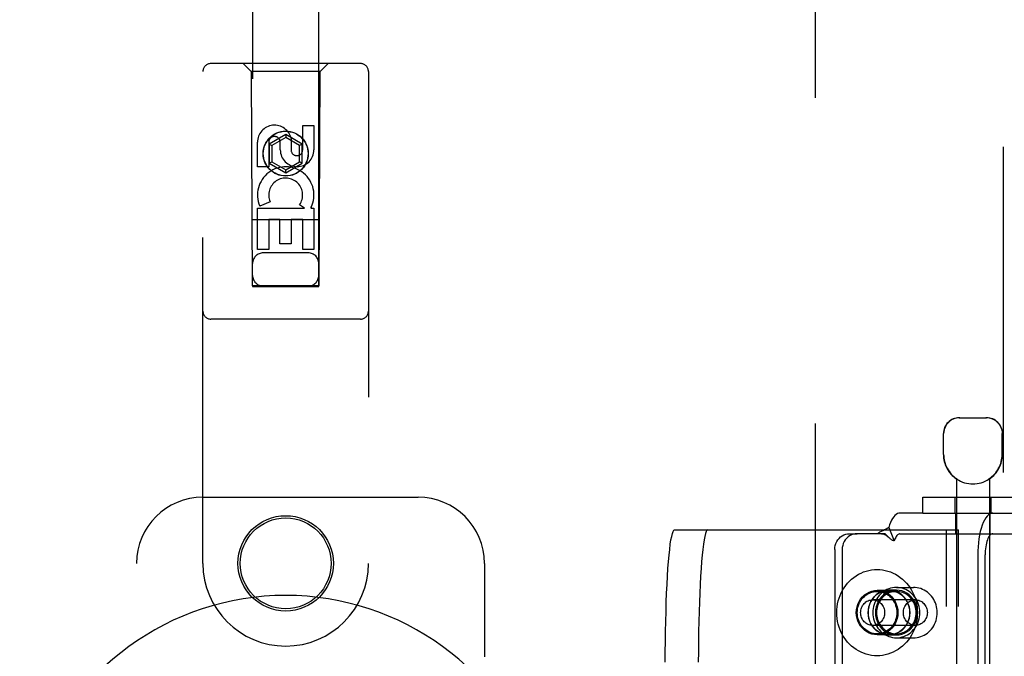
# Model space of a CAD drawing. Header units: inches. Extents: x 0 to 224, y 0 to 145.
# Tile 9 of 78: x 68.25 to 71.97, y 50.55 to 52.95. Entities that reach past the tile are written whole.
import ezdxf

# ---------------------------------------------------------------- set-up
doc = ezdxf.new("R2010")
doc.units = ezdxf.units.IN
doc.header["$LTSCALE"] = 12.302632
doc.header["$MEASUREMENT"] = 0
doc.linetypes.add('HIDDEN', pattern=[0.2, 0.1, -0.1])
doc.layers.add('DEFAULT_2', color=8, linetype='HIDDEN')
doc.layers.add('DOOR_3_ASSEMBLY', color=7, linetype='CONTINUOUS')

msp = doc.modelspace()

# ---------------------------------------------------------------- linework, layer by layer
at = {"layer": 'DEFAULT_2', "color": 8, "linetype": 'HIDDEN'}
for p, q in [((71.2572, 13.287), (71.2572, 86.257)), ((71.7994, 51.447), (71.9024, 51.447)), ((71.7394, 51.3085), (71.7394, 51.387)), ((71.7405, 51.3085), (71.7405, 51.387)), ((71.9614, 51.3085), (71.9614, 51.387)), ((71.9624, 51.3085), (71.9624, 51.387)), ((71.7884, 51.2161), (71.7884, 47.747)), ((71.7903, 51.2161), (71.7884, 51.2161)), ((71.7903, 51.2161), (71.7903, 51.2149)), ((71.9116, 51.2161), (71.9116, 51.2149)), ((71.9134, 51.2161), (71.9116, 51.2161)), ((71.9134, 51.2161), (71.9134, 47.747)), ((71.6622, 51.087), (71.6622, 51.147)), ((71.6622, 51.147), (72.0722, 51.147)), ((71.7829, 51.147), (71.7829, 51.087)), ((71.9189, 51.147), (71.9189, 51.087)), ((71.6622, 51.087), (71.5757, 51.087)), ((71.6622, 51.087), (72.0722, 51.087)), ((71.7859, 51.009), (71.7859, 51.087)), ((71.9159, 51.009), (71.9159, 51.087)), ((70.7248, 51.0235), (71.7964, 51.0235)), ((71.533, 51.0327), (71.5541, 50.9815)), ((71.7516, 48.2735), (71.7516, 51.0235)), ((71.7964, 48.2735), (71.7964, 51.0235)), ((71.3856, 51.009), (71.4136, 51.009)), ((71.5193, 51.009), (71.4136, 51.009)), ((71.5212, 51.007), (71.5193, 51.009)), ((71.5277, 51.0004), (71.5212, 51.007)), ((71.5757, 51.009), (72.0567, 51.009)), ((71.3296, 50.949), (71.3296, 48.349)), ((71.3575, 50.949), (71.3575, 48.349)), ((71.8692, 50.929), (71.8692, 50.2745)), ((71.8972, 50.2745), (71.8972, 50.929)), ((71.562, 50.806), (71.6265, 50.806)), ((71.534, 50.795), (71.4893, 50.795)), ((71.4893, 50.791), (71.562, 50.791)), ((71.562, 50.7955), (71.534, 50.7955)), ((71.6337, 50.7595), (71.4724, 50.7595)), ((71.6337, 50.6625), (71.4724, 50.6625)), ((71.4893, 50.631), (71.562, 50.631)), ((71.534, 50.627), (71.4893, 50.627)), ((71.534, 50.6265), (71.562, 50.6265)), ((71.562, 50.616), (71.6265, 50.616))]:
    msp.add_line(p, q, dxfattribs=at)
for points in [[(71.8017, 51.447), (71.7955, 51.4467), (71.7893, 51.4457), (71.7829, 51.4441), (71.7766, 51.4418), (71.7705, 51.4387), (71.7648, 51.435), (71.7595, 51.4306), (71.7548, 51.4257), (71.7506, 51.4201), (71.747, 51.414), (71.7441, 51.4075), (71.7421, 51.4007), (71.7408, 51.3939), (71.7405, 51.387)], [(71.9424, 51.4306), (71.9371, 51.435), (71.9314, 51.4387), (71.9253, 51.4418), (71.919, 51.4441), (71.9126, 51.4457), (71.9064, 51.4467), (71.9002, 51.447)], [(71.9424, 51.4306), (71.9471, 51.4257), (71.9513, 51.4201), (71.9549, 51.414), (71.9578, 51.4075), (71.9598, 51.4007), (71.961, 51.3939), (71.9614, 51.387)], [(71.5757, 51.087), (71.5709, 51.0864), (71.5661, 51.0847), (71.5614, 51.0818), (71.5568, 51.0778), (71.5523, 51.0728), (71.548, 51.0666), (71.5439, 51.0595), (71.54, 51.0515), (71.5364, 51.0425), (71.533, 51.0327)], [(71.9258, 51.087), (71.9202, 51.0862), (71.9148, 51.0839), (71.9094, 51.0801), (71.9042, 51.0749), (71.8991, 51.0683), (71.8944, 51.0603), (71.8899, 51.0511), (71.8858, 51.0407), (71.8821, 51.0292), (71.8787, 51.0167), (71.8759, 51.0034), (71.8735, 50.9894), (71.8716, 50.9748), (71.8703, 50.9598), (71.8695, 50.9445), (71.8692, 50.929)], [(70.6899, 50.5235), (70.69, 50.5628), (70.6903, 50.6017), (70.6909, 50.6402), (70.6916, 50.678), (70.6926, 50.7148), (70.6937, 50.7505), (70.695, 50.7847), (70.6966, 50.8173), (70.6983, 50.8482), (70.7001, 50.877), (70.7021, 50.9037), (70.7043, 50.928), (70.7066, 50.9498), (70.7089, 50.969), (70.7114, 50.9854), (70.714, 50.999), (70.7166, 51.0096), (70.7193, 51.0173), (70.722, 51.0219), (70.7248, 51.0235)], [(70.8495, 51.0235), (70.8467, 51.0219), (70.844, 51.0173), (70.8413, 51.0096), (70.8387, 50.999), (70.8361, 50.9854), (70.8336, 50.969), (70.8313, 50.9498), (70.829, 50.928), (70.8268, 50.9037), (70.8248, 50.877), (70.823, 50.8482), (70.8213, 50.8173), (70.8197, 50.7847), (70.8184, 50.7505), (70.8173, 50.7148), (70.8163, 50.678), (70.8156, 50.6402), (70.815, 50.6017), (70.8147, 50.5628), (70.8146, 50.5235)], [(71.533, 51.0327), (71.53, 51.0303), (71.5268, 51.0282), (71.5236, 51.0262), (71.5203, 51.0245), (71.5171, 51.023), (71.5139, 51.0216), (71.5108, 51.0202), (71.5078, 51.0189), (71.5047, 51.0174), (71.5016, 51.0159), (71.4987, 51.0142), (71.4959, 51.0124), (71.4935, 51.0107), (71.4914, 51.009)], [(71.3296, 50.949), (71.3301, 50.9569), (71.3315, 50.9645), (71.3339, 50.9719), (71.3371, 50.979), (71.3412, 50.9855), (71.346, 50.9914), (71.3515, 50.9966), (71.3576, 51.0009), (71.3642, 51.0044), (71.3711, 51.0069), (71.3782, 51.0084), (71.3856, 51.009)], [(71.4136, 51.009), (71.4062, 51.0084), (71.3991, 51.0069), (71.3921, 51.0044), (71.3856, 51.0009), (71.3795, 50.9966), (71.374, 50.9914), (71.3691, 50.9855), (71.3651, 50.979), (71.3618, 50.9719), (71.3595, 50.9645), (71.358, 50.9569), (71.3575, 50.949)], [(71.5061, 51.009), (71.507, 51.0089), (71.509, 51.0088), (71.5108, 51.0085), (71.5126, 51.0081), (71.5143, 51.0076), (71.5159, 51.007), (71.5176, 51.0063), (71.5192, 51.0055), (71.5208, 51.0046), (71.5224, 51.0036), (71.524, 51.0026), (71.5256, 51.0015), (71.5272, 51.0003), (71.5288, 50.999), (71.5303, 50.9976), (71.5319, 50.9961), (71.5325, 50.9956)], [(71.5325, 50.9956), (71.53, 50.998), (71.5277, 51.0004)], [(71.5541, 50.9815), (71.5521, 50.9821), (71.55, 50.9828), (71.5479, 50.9838), (71.5457, 50.985), (71.5435, 50.9864), (71.5412, 50.9881), (71.539, 50.9898), (71.5368, 50.9916), (71.5346, 50.9936), (71.5325, 50.9956)], [(71.5757, 51.009), (71.5733, 51.0087), (71.5709, 51.0078), (71.5685, 51.0063), (71.5661, 51.0043), (71.5639, 51.0018), (71.5617, 50.9987), (71.5596, 50.9951), (71.5576, 50.991), (71.5558, 50.9865), (71.5541, 50.9815)], [(71.9258, 51.009), (71.923, 51.0086), (71.9202, 51.0074), (71.9175, 51.0055), (71.9149, 51.0029), (71.9123, 50.9995), (71.9099, 50.9955), (71.9076, 50.9908), (71.9056, 50.9855), (71.9037, 50.9797), (71.902, 50.9734), (71.9005, 50.9667), (71.8993, 50.9596), (71.8984, 50.9522), (71.8977, 50.9446), (71.8973, 50.9368), (71.8972, 50.929)], [(71.3371, 50.711), (71.3374, 50.7221), (71.3385, 50.7331), (71.3403, 50.7441), (71.3427, 50.7549), (71.3459, 50.7655), (71.3497, 50.7759), (71.3541, 50.7859), (71.3592, 50.7956), (71.3649, 50.805), (71.3712, 50.8138), (71.378, 50.8222), (71.3854, 50.8301), (71.3932, 50.8374), (71.4015, 50.8441), (71.4102, 50.8502), (71.4192, 50.8557), (71.4286, 50.8605), (71.4383, 50.8645), (71.4482, 50.8679), (71.4583, 50.8705), (71.4685, 50.8724), (71.4789, 50.8736), (71.4893, 50.874), (71.4996, 50.8736), (71.51, 50.8724), (71.5202, 50.8705), (71.5303, 50.8679), (71.5402, 50.8645), (71.5499, 50.8605), (71.5593, 50.8557), (71.5683, 50.8502), (71.577, 50.8441), (71.5853, 50.8374), (71.5931, 50.8301), (71.6005, 50.8222), (71.6073, 50.8138), (71.6136, 50.805), (71.6193, 50.7956), (71.6244, 50.7859), (71.6288, 50.7759), (71.6326, 50.7655), (71.6358, 50.7549), (71.6382, 50.7441), (71.64, 50.7331), (71.6411, 50.7221), (71.6414, 50.711)], [(71.562, 50.806), (71.5547, 50.8056), (71.5474, 50.8047), (71.5402, 50.803), (71.5332, 50.8008), (71.5264, 50.798), (71.5198, 50.7945), (71.5135, 50.7905), (71.5075, 50.7859), (71.5019, 50.7808), (71.4968, 50.7753), (71.492, 50.7693), (71.4878, 50.7629), (71.484, 50.7562), (71.4808, 50.7491), (71.4781, 50.7418), (71.476, 50.7343), (71.4745, 50.7266), (71.4736, 50.7188), (71.4733, 50.711)], [(71.6507, 50.711), (71.6504, 50.7188), (71.6495, 50.7266), (71.648, 50.7343), (71.6459, 50.7418), (71.6432, 50.7491), (71.64, 50.7562), (71.6362, 50.7629), (71.632, 50.7693), (71.6273, 50.7753), (71.6221, 50.7808), (71.6165, 50.7859), (71.6105, 50.7905), (71.6042, 50.7945), (71.5976, 50.798), (71.5908, 50.8008), (71.5838, 50.803), (71.5766, 50.8047), (71.5693, 50.8056), (71.562, 50.806)], [(71.7165, 50.711), (71.7162, 50.7185), (71.7154, 50.7259), (71.714, 50.7333), (71.7121, 50.7405), (71.7096, 50.7475), (71.7066, 50.7543), (71.7031, 50.7608), (71.6992, 50.767), (71.6948, 50.7729), (71.69, 50.7784), (71.6848, 50.7834), (71.6792, 50.788), (71.6733, 50.7921), (71.6672, 50.7957), (71.6608, 50.7988), (71.6542, 50.8014), (71.6474, 50.8034), (71.6405, 50.8048), (71.6335, 50.8057), (71.6265, 50.806)], [(71.4893, 50.627), (71.4789, 50.6277), (71.469, 50.6298), (71.4592, 50.6334), (71.45, 50.6382), (71.4415, 50.6443), (71.4338, 50.6516), (71.427, 50.6598), (71.4213, 50.669), (71.4168, 50.6788), (71.4135, 50.6892), (71.4115, 50.7), (71.4108, 50.711), (71.4115, 50.7219), (71.4135, 50.7327), (71.4168, 50.7431), (71.4213, 50.753), (71.427, 50.7621), (71.4338, 50.7704), (71.4415, 50.7776), (71.45, 50.7837), (71.4592, 50.7886), (71.469, 50.7921), (71.4789, 50.7942), (71.4893, 50.795)], [(71.4146, 50.711), (71.4149, 50.718), (71.4157, 50.7248), (71.4171, 50.7317), (71.4191, 50.7383), (71.4216, 50.7448), (71.4246, 50.751), (71.4281, 50.7568), (71.432, 50.7624), (71.4364, 50.7675), (71.4412, 50.7722), (71.4464, 50.7765), (71.4519, 50.7802), (71.4577, 50.7835), (71.4637, 50.7861), (71.4699, 50.7882), (71.4763, 50.7897), (71.4827, 50.7906), (71.4893, 50.791)], [(71.534, 50.7955), (71.5237, 50.7947), (71.5136, 50.7926), (71.5039, 50.789), (71.4946, 50.7841), (71.486, 50.778), (71.4783, 50.7707), (71.4715, 50.7624), (71.4657, 50.7532), (71.4612, 50.7433), (71.4578, 50.7328), (71.4558, 50.722), (71.4552, 50.711), (71.4558, 50.6999), (71.4578, 50.6891), (71.4612, 50.6786), (71.4657, 50.6687), (71.4715, 50.6595), (71.4783, 50.6512), (71.486, 50.6439), (71.4946, 50.6378), (71.5039, 50.6329), (71.5136, 50.6293), (71.5237, 50.6272), (71.534, 50.6265)], [(71.534, 50.627), (71.5237, 50.6277), (71.5138, 50.6298), (71.504, 50.6334), (71.4948, 50.6382), (71.4863, 50.6443), (71.4786, 50.6516), (71.4718, 50.6598), (71.4661, 50.669), (71.4616, 50.6788), (71.4583, 50.6892), (71.4563, 50.7), (71.4556, 50.711), (71.4563, 50.7219), (71.4583, 50.7327), (71.4616, 50.7431), (71.4661, 50.753), (71.4718, 50.7621), (71.4786, 50.7704), (71.4863, 50.7776), (71.4948, 50.7837), (71.504, 50.7886), (71.5138, 50.7921), (71.5237, 50.7942), (71.534, 50.795)], [(71.562, 50.7955), (71.5516, 50.7947), (71.5416, 50.7926), (71.5318, 50.789), (71.5226, 50.7841), (71.514, 50.778), (71.5062, 50.7707), (71.4994, 50.7624), (71.4937, 50.7532), (71.4891, 50.7433), (71.4858, 50.7328), (71.4838, 50.722), (71.4831, 50.711), (71.4838, 50.6999), (71.4858, 50.6891), (71.4891, 50.6786), (71.4937, 50.6687), (71.4994, 50.6595), (71.5062, 50.6512), (71.514, 50.6439), (71.5226, 50.6378), (71.5318, 50.6329), (71.5416, 50.6293), (71.5516, 50.6272), (71.562, 50.6265)], [(71.562, 50.791), (71.5558, 50.7907), (71.5497, 50.7899), (71.5437, 50.7885), (71.5378, 50.7866), (71.532, 50.7842), (71.5265, 50.7813), (71.5212, 50.7779), (71.5161, 50.7741), (71.5114, 50.7698), (71.5071, 50.7651), (71.5031, 50.7601), (71.4995, 50.7547), (71.4963, 50.749), (71.4936, 50.7431), (71.4914, 50.7369), (71.4896, 50.7306), (71.4883, 50.7241), (71.4876, 50.7176), (71.4873, 50.711)], [(71.4893, 50.795), (71.4996, 50.7942), (71.5095, 50.7921), (71.5193, 50.7886), (71.5285, 50.7837), (71.537, 50.7776), (71.5447, 50.7704), (71.5515, 50.7621), (71.5572, 50.753), (71.5617, 50.7431), (71.565, 50.7327), (71.567, 50.7219), (71.5677, 50.711), (71.567, 50.7), (71.565, 50.6892), (71.5617, 50.6788), (71.5572, 50.669), (71.5515, 50.6598), (71.5447, 50.6516), (71.537, 50.6443), (71.5285, 50.6382), (71.5193, 50.6334), (71.5095, 50.6298), (71.4996, 50.6277), (71.4893, 50.627)], [(71.4893, 50.791), (71.4958, 50.7906), (71.5022, 50.7897), (71.5086, 50.7882), (71.5148, 50.7861), (71.5208, 50.7835), (71.5266, 50.7802), (71.5321, 50.7765), (71.5373, 50.7722), (71.5421, 50.7675), (71.5465, 50.7624), (71.5504, 50.7568), (71.5539, 50.751), (71.5569, 50.7448), (71.5594, 50.7383), (71.5614, 50.7317), (71.5628, 50.7248), (71.5637, 50.718), (71.5639, 50.711)], [(71.534, 50.6265), (71.5444, 50.6272), (71.5545, 50.6293), (71.5642, 50.6329), (71.5735, 50.6378), (71.5821, 50.6439), (71.5898, 50.6512), (71.5966, 50.6595), (71.6024, 50.6687), (71.6069, 50.6786), (71.6102, 50.6891), (71.6123, 50.6999), (71.6129, 50.711), (71.6123, 50.722), (71.6102, 50.7328), (71.6069, 50.7433), (71.6024, 50.7532), (71.5966, 50.7624), (71.5898, 50.7707), (71.5821, 50.778), (71.5735, 50.7841), (71.5642, 50.789), (71.5545, 50.7926), (71.5444, 50.7947), (71.534, 50.7955)], [(71.534, 50.795), (71.5444, 50.7942), (71.5543, 50.7921), (71.5641, 50.7886), (71.5733, 50.7837), (71.5818, 50.7776), (71.5895, 50.7704), (71.5963, 50.7621), (71.602, 50.753), (71.6065, 50.7431), (71.6098, 50.7327), (71.6118, 50.7219), (71.6125, 50.711), (71.6118, 50.7), (71.6098, 50.6892), (71.6065, 50.6788), (71.602, 50.669), (71.5963, 50.6598), (71.5895, 50.6516), (71.5818, 50.6443), (71.5733, 50.6382), (71.5641, 50.6334), (71.5543, 50.6298), (71.5444, 50.6277), (71.534, 50.627)], [(71.562, 50.6265), (71.5724, 50.6272), (71.5824, 50.6293), (71.5922, 50.6329), (71.6014, 50.6378), (71.61, 50.6439), (71.6178, 50.6512), (71.6246, 50.6595), (71.6303, 50.6687), (71.6349, 50.6786), (71.6382, 50.6891), (71.6402, 50.6999), (71.6409, 50.711), (71.6402, 50.722), (71.6382, 50.7328), (71.6349, 50.7433), (71.6303, 50.7532), (71.6246, 50.7624), (71.6178, 50.7707), (71.61, 50.778), (71.6014, 50.7841), (71.5922, 50.789), (71.5824, 50.7926), (71.5724, 50.7947), (71.562, 50.7955)], [(71.6367, 50.711), (71.6364, 50.7176), (71.6357, 50.7241), (71.6344, 50.7306), (71.6326, 50.7369), (71.6304, 50.7431), (71.6277, 50.749), (71.6245, 50.7547), (71.6209, 50.7601), (71.6169, 50.7651), (71.6126, 50.7698), (71.6079, 50.7741), (71.6029, 50.7779), (71.5975, 50.7813), (71.592, 50.7842), (71.5863, 50.7866), (71.5803, 50.7885), (71.5743, 50.7899), (71.5682, 50.7907), (71.562, 50.791)], [(71.4271, 50.711), (71.4274, 50.7157), (71.428, 50.7204), (71.4291, 50.725), (71.4306, 50.7295), (71.4325, 50.7338), (71.4348, 50.7379), (71.4374, 50.7417), (71.4404, 50.7453), (71.4437, 50.7484), (71.4473, 50.7513), (71.4511, 50.7537), (71.4551, 50.7558), (71.4593, 50.7574), (71.4636, 50.7585), (71.468, 50.7592), (71.4724, 50.7595)], [(71.4724, 50.7595), (71.4768, 50.7592), (71.4812, 50.7585), (71.4856, 50.7574), (71.4897, 50.7558), (71.4938, 50.7537), (71.4976, 50.7513), (71.5011, 50.7484), (71.5044, 50.7453), (71.5074, 50.7417), (71.5101, 50.7379), (71.5123, 50.7338), (71.5142, 50.7295), (71.5157, 50.725), (71.5168, 50.7204), (71.5175, 50.7157), (71.5177, 50.711)], [(71.5884, 50.711), (71.5886, 50.7157), (71.5893, 50.7204), (71.5903, 50.725), (71.5918, 50.7295), (71.5937, 50.7338), (71.596, 50.7379), (71.5987, 50.7417), (71.6017, 50.7453), (71.605, 50.7484), (71.6085, 50.7513), (71.6123, 50.7537), (71.6163, 50.7558), (71.6205, 50.7574), (71.6248, 50.7585), (71.6292, 50.7592), (71.6337, 50.7595)], [(71.6337, 50.7595), (71.6381, 50.7592), (71.6425, 50.7585), (71.6468, 50.7574), (71.651, 50.7558), (71.655, 50.7537), (71.6588, 50.7513), (71.6624, 50.7484), (71.6657, 50.7453), (71.6687, 50.7417), (71.6713, 50.7379), (71.6736, 50.7338), (71.6755, 50.7295), (71.677, 50.725), (71.6781, 50.7204), (71.6787, 50.7157), (71.679, 50.711)], [(71.6414, 50.711), (71.6411, 50.6998), (71.64, 50.6888), (71.6382, 50.6778), (71.6358, 50.667), (71.6326, 50.6564), (71.6288, 50.646), (71.6244, 50.636), (71.6193, 50.6263), (71.6136, 50.617), (71.6073, 50.6081), (71.6005, 50.5997), (71.5931, 50.5918), (71.5853, 50.5845), (71.577, 50.5778), (71.5683, 50.5717), (71.5593, 50.5662), (71.5499, 50.5615), (71.5402, 50.5574), (71.5303, 50.554), (71.5202, 50.5514), (71.51, 50.5495), (71.4996, 50.5483), (71.4893, 50.548), (71.4789, 50.5483), (71.4685, 50.5495), (71.4583, 50.5514), (71.4482, 50.554), (71.4383, 50.5574), (71.4286, 50.5615), (71.4192, 50.5662), (71.4102, 50.5717), (71.4015, 50.5778), (71.3932, 50.5845), (71.3854, 50.5918), (71.378, 50.5997), (71.3712, 50.6081), (71.3649, 50.617), (71.3592, 50.6263), (71.3541, 50.636), (71.3497, 50.646), (71.3459, 50.6564), (71.3427, 50.667), (71.3403, 50.6778), (71.3385, 50.6888), (71.3374, 50.6998), (71.3371, 50.711)], [(71.4893, 50.631), (71.4827, 50.6313), (71.4763, 50.6322), (71.4699, 50.6337), (71.4637, 50.6358), (71.4577, 50.6385), (71.4519, 50.6417), (71.4464, 50.6454), (71.4412, 50.6497), (71.4364, 50.6544), (71.432, 50.6595), (71.4281, 50.6651), (71.4246, 50.671), (71.4216, 50.6771), (71.4191, 50.6836), (71.4171, 50.6903), (71.4157, 50.6971), (71.4149, 50.704), (71.4146, 50.711)], [(71.4724, 50.6625), (71.468, 50.6627), (71.4636, 50.6634), (71.4593, 50.6645), (71.4551, 50.6661), (71.4511, 50.6682), (71.4473, 50.6706), (71.4437, 50.6735), (71.4404, 50.6767), (71.4374, 50.6802), (71.4348, 50.684), (71.4325, 50.6881), (71.4306, 50.6924), (71.4291, 50.6969), (71.428, 50.7015), (71.4274, 50.7062), (71.4271, 50.711)], [(71.5177, 50.711), (71.5175, 50.7062), (71.5168, 50.7015), (71.5157, 50.6969), (71.5142, 50.6924), (71.5123, 50.6881), (71.5101, 50.684), (71.5074, 50.6802), (71.5044, 50.6767), (71.5011, 50.6735), (71.4976, 50.6706), (71.4938, 50.6682), (71.4897, 50.6661), (71.4856, 50.6645), (71.4812, 50.6634), (71.4768, 50.6627), (71.4724, 50.6625)], [(71.4733, 50.711), (71.4736, 50.7031), (71.4745, 50.6953), (71.476, 50.6876), (71.4781, 50.6801), (71.4808, 50.6728), (71.484, 50.6657), (71.4878, 50.659), (71.492, 50.6526), (71.4968, 50.6466), (71.5019, 50.6411), (71.5075, 50.636), (71.5135, 50.6314), (71.5198, 50.6274), (71.5264, 50.624), (71.5332, 50.6211), (71.5402, 50.6189), (71.5474, 50.6173), (71.5547, 50.6163), (71.562, 50.616)], [(71.4873, 50.711), (71.4876, 50.7043), (71.4883, 50.6978), (71.4896, 50.6913), (71.4914, 50.685), (71.4936, 50.6788), (71.4963, 50.6729), (71.4995, 50.6672), (71.5031, 50.6618), (71.5071, 50.6568), (71.5114, 50.6521), (71.5161, 50.6478), (71.5212, 50.644), (71.5265, 50.6406), (71.532, 50.6377), (71.5378, 50.6353), (71.5437, 50.6334), (71.5497, 50.632), (71.5558, 50.6312), (71.562, 50.631)], [(71.5639, 50.711), (71.5637, 50.704), (71.5628, 50.6971), (71.5614, 50.6903), (71.5594, 50.6836), (71.5569, 50.6771), (71.5539, 50.671), (71.5504, 50.6651), (71.5465, 50.6595), (71.5421, 50.6544), (71.5373, 50.6497), (71.5321, 50.6454), (71.5266, 50.6417), (71.5208, 50.6385), (71.5148, 50.6358), (71.5086, 50.6337), (71.5022, 50.6322), (71.4958, 50.6313), (71.4893, 50.631)], [(71.562, 50.616), (71.5693, 50.6163), (71.5766, 50.6173), (71.5838, 50.6189), (71.5908, 50.6211), (71.5976, 50.624), (71.6042, 50.6274), (71.6105, 50.6314), (71.6165, 50.636), (71.6221, 50.6411), (71.6273, 50.6466), (71.632, 50.6526), (71.6362, 50.659), (71.64, 50.6657), (71.6432, 50.6728), (71.6459, 50.6801), (71.648, 50.6876), (71.6495, 50.6953), (71.6504, 50.7031), (71.6507, 50.711)], [(71.562, 50.631), (71.5682, 50.6312), (71.5743, 50.632), (71.5803, 50.6334), (71.5863, 50.6353), (71.592, 50.6377), (71.5975, 50.6406), (71.6029, 50.644), (71.6079, 50.6478), (71.6126, 50.6521), (71.6169, 50.6568), (71.6209, 50.6618), (71.6245, 50.6672), (71.6277, 50.6729), (71.6304, 50.6788), (71.6326, 50.685), (71.6344, 50.6913), (71.6357, 50.6978), (71.6364, 50.7043), (71.6367, 50.711)], [(71.6337, 50.6625), (71.6292, 50.6627), (71.6248, 50.6634), (71.6205, 50.6645), (71.6163, 50.6661), (71.6123, 50.6682), (71.6085, 50.6706), (71.605, 50.6735), (71.6017, 50.6767), (71.5987, 50.6802), (71.596, 50.684), (71.5937, 50.6881), (71.5918, 50.6924), (71.5903, 50.6969), (71.5893, 50.7015), (71.5886, 50.7062), (71.5884, 50.711)], [(71.6265, 50.616), (71.6335, 50.6162), (71.6405, 50.6171), (71.6474, 50.6185), (71.6541, 50.6205), (71.6607, 50.6231), (71.6672, 50.6262), (71.6733, 50.6298), (71.6792, 50.6339), (71.6848, 50.6385), (71.69, 50.6436), (71.6948, 50.649), (71.6992, 50.6549), (71.7031, 50.6611), (71.7066, 50.6676), (71.7096, 50.6744), (71.7121, 50.6815), (71.714, 50.6887), (71.7154, 50.696), (71.7162, 50.7035), (71.7165, 50.711)], [(71.679, 50.711), (71.6787, 50.7062), (71.6781, 50.7015), (71.677, 50.6969), (71.6755, 50.6924), (71.6736, 50.6881), (71.6713, 50.684), (71.6687, 50.6802), (71.6657, 50.6767), (71.6624, 50.6735), (71.6588, 50.6706), (71.655, 50.6682), (71.651, 50.6661), (71.6468, 50.6645), (71.6425, 50.6634), (71.6381, 50.6627), (71.6337, 50.6625)]]:
    msp.add_lwpolyline(points, dxfattribs=at)
for centre, radius, start, end in [((71.7994, 51.387), 0.06, 90, 180), ((71.9024, 51.387), 0.06, 0, 90), ((71.8509, 51.3085), 0.1115, 180, 235.907), ((71.8509, 51.3085), 0.1105, 180, 236.6915), ((71.8509, 51.3085), 0.1105, 303.3085, 360), ((71.8509, 51.3085), 0.1115, 304.093, 360), ((71.8509, 51.3085), 0.1115, 237.033, 302.967)]:
    msp.add_arc(centre, radius, start, end, dxfattribs=at)
at = {"layer": 'DOOR_3_ASSEMBLY', "color": 8, "linetype": 'HIDDEN'}
for p, q in [((71.9657, 86.918), (71.9657, 12.626)), ((69.1322, 85.9445), (69.1322, 51.9427)), ((69.3822, 51.9427), (69.3822, 85.9445)), ((69.5397, 52.7845), (68.9747, 52.7845)), ((69.1272, 52.7545), (69.0972, 52.7845)), ((69.3872, 52.7545), (69.4172, 52.7845)), ((68.9447, 50.897), (68.9447, 52.7545)), ((69.1272, 52.7545), (69.1307, 51.9445)), ((69.3872, 52.7545), (69.1272, 52.7545)), ((69.3837, 51.9445), (69.3872, 52.7545)), ((69.5697, 52.7545), (69.5697, 50.897)), ((69.3213, 52.4586), (69.3213, 52.551)), ((69.3213, 52.551), (69.3638, 52.551)), ((69.3638, 52.551), (69.3638, 52.4586)), ((69.2572, 52.5163), (69.1947, 52.4802)), ((69.2572, 52.5163), (69.2572, 52.5048)), ((69.3197, 52.4802), (69.2572, 52.5163)), ((69.1506, 52.3947), (69.1506, 52.4871)), ((69.193, 52.4871), (69.193, 52.3947)), ((69.1947, 52.4802), (69.1947, 52.4081)), ((69.1947, 52.4802), (69.2047, 52.4745)), ((69.2572, 52.5048), (69.2047, 52.4745)), ((69.2047, 52.4745), (69.2047, 52.4138)), ((69.2369, 52.4586), (69.2369, 52.4871)), ((69.3097, 52.4745), (69.2572, 52.5048)), ((69.2778, 52.5009), (69.2778, 52.4547)), ((69.3197, 52.4802), (69.3097, 52.4745)), ((69.3097, 52.4138), (69.3097, 52.4745)), ((69.3197, 52.4081), (69.3197, 52.4802)), ((69.1947, 52.4081), (69.2047, 52.4138)), ((69.1947, 52.4081), (69.2572, 52.372)), ((69.2047, 52.4138), (69.2572, 52.3835)), ((69.2572, 52.3835), (69.3097, 52.4138)), ((69.2572, 52.372), (69.3197, 52.4081)), ((69.3197, 52.4081), (69.3097, 52.4138)), ((69.193, 52.3947), (69.1506, 52.3947)), ((69.2572, 52.372), (69.2572, 52.3835)), ((69.1987, 52.2628), (69.1595, 52.2459)), ((69.3281, 52.2384), (69.3096, 52.2515)), ((69.1506, 52.0823), (69.1506, 52.2384)), ((69.1506, 52.2384), (69.3281, 52.2384)), ((69.3533, 52.242), (69.3515, 52.2384)), ((69.3515, 52.2384), (69.3638, 52.2384)), ((69.3638, 52.2384), (69.3638, 52.0823)), ((69.3848, 52.1945), (69.1296, 52.1945)), ((69.193, 52.1958), (69.193, 52.0823)), ((69.2354, 52.1958), (69.193, 52.1958)), ((69.2354, 52.1036), (69.2354, 52.1958)), ((69.2779, 52.1958), (69.2779, 52.1036)), ((69.3213, 52.1958), (69.2779, 52.1958)), ((69.3213, 52.0823), (69.3213, 52.1958)), ((69.2779, 52.1036), (69.2354, 52.1036)), ((69.193, 52.0823), (69.1506, 52.0823)), ((69.3422, 52.0695), (69.1722, 52.0695)), ((69.3638, 52.0823), (69.3213, 52.0823)), ((69.1307, 51.9445), (69.3837, 51.9445)), ((69.1322, 51.9459), (69.3822, 51.9459)), ((69.1322, 51.9427), (69.3822, 51.9427)), ((69.5397, 51.8195), (68.9747, 51.8195)), ((68.9447, 51.147), (69.7572, 51.147)), ((68.6947, 48.647), (68.6947, 50.897)), ((70.0072, 50.897), (70.0072, 50.5438))]:
    msp.add_line(p, q, dxfattribs=at)
for centre, radius in [((69.2572, 52.4445), 0.085), ((69.2572, 52.4445), 0.0845), ((69.2572, 50.897), 0.18), ((69.2572, 50.897), 0.1715)]:
    msp.add_circle(centre, radius, dxfattribs=at)
for centre, radius, start, end in [((68.9747, 52.7545), 0.03, 90, 180), ((69.5397, 52.7545), 0.03, 0, 90), ((69.2149, 52.4872), 0.0644, 12.2995, 180.0775), ((69.2149, 52.4871), 0.0219, 359.9011, 180), ((69.3003, 52.4586), 0.0635, 180, 360), ((69.2994, 52.4586), 0.0219, 190.307, 360), ((69.2573, 52.2882), 0.1065, 334.2636, 203.4027), ((69.2573, 52.2882), 0.0639, 324.8895, 203.4026), ((69.1722, 52.0295), 0.04, 90, 180), ((69.3422, 52.0295), 0.04, 0, 90), ((69.1722, 51.9845), 0.04, 180, 270), ((69.3422, 51.9845), 0.04, 270, 360), ((68.9747, 51.8495), 0.03, 180, 270), ((69.5397, 51.8495), 0.03, 270, 360), ((68.9447, 50.897), 0.25, 90, 180), ((69.7572, 50.897), 0.25, 0, 90), ((69.2572, 50.897), 0.3125, 180, 360)]:
    msp.add_arc(centre, radius, start, end, dxfattribs=at)
at = {"layer": 'DOOR_3_ASSEMBLY', "color": 7, "linetype": 'Continuous'}
msp.add_arc((69.2572, 49.772), 1.0039, 305.5066, 234.4934, dxfattribs=at)

doc.saveas('drawing.dxf')
